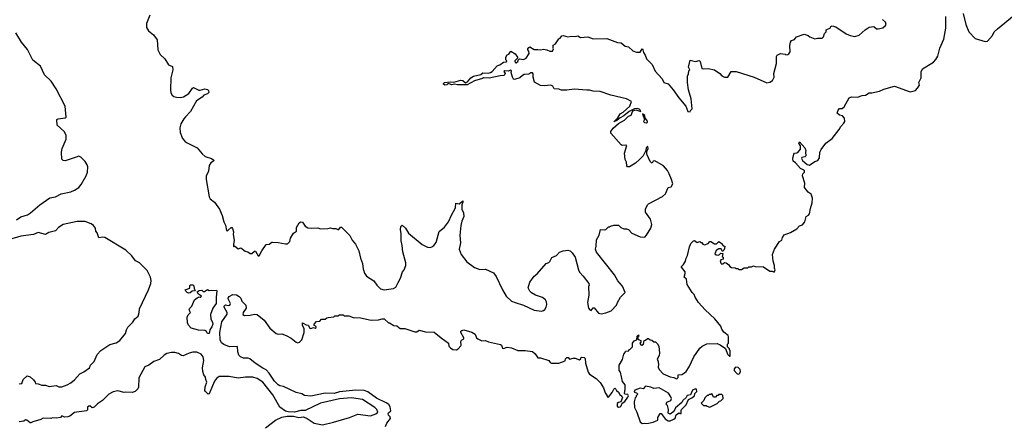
# Model space of a CAD drawing. Extents: x 1678759 to 1859541, y 384609 to 522867.
# Tile 140 of 256: x 1698441 to 1709317, y 494920 to 499398. Entities that reach past the tile are written whole.
import ezdxf

# ---------------------------------------------------------------- set-up
doc = ezdxf.new("R2010")
doc.units = 0

msp = doc.modelspace()

# ---------------------------------------------------------------- linework, layer by layer
at = {"layer": '0CON20XD'}
for points in [[(1699878, 499448), (1699842, 499355), (1699841, 499311), (1699864, 499274), (1699920, 499230), (1699959, 499175), (1699968, 499065), (1699991, 499015), (1700043, 498965), (1700085, 498900), (1700130, 498880), (1700132, 498845), (1700109, 498755), (1700108, 498625), (1700112, 498592), (1700124, 498565), (1700142, 498552), (1700174, 498544), (1700215, 498540), (1700252, 498548), (1700308, 498585), (1700348, 498642), (1700362, 498648), (1700419, 498619), (1700435, 498619), (1700485, 498634), (1700515, 498627), (1700528, 498615), (1700529, 498595), (1700515, 498578), (1700476, 498564), (1700458, 498542), (1700395, 498504), (1700327, 498383), (1700274, 498325), (1700254, 498305), (1700220, 498250), (1700208, 498205), (1700212, 498152), (1700241, 498085), (1700265, 498057), (1700285, 498043), (1700402, 497985), (1700457, 497917), (1700489, 497889), (1700560, 497865), (1700587, 497847), (1700580, 497835), (1700552, 497818), (1700533, 497787), (1700527, 497725), (1700499, 497671), (1700499, 497635), (1700534, 497444), (1700545, 497422), (1700592, 497385), (1700647, 497305), (1700677, 497235), (1700697, 497165), (1700715, 497130), (1700725, 497070), (1700735, 497068), (1700745, 497073), (1700775, 497103), (1700785, 497103), (1700792, 497092), (1700801, 497055), (1700799, 497025), (1700811, 496965), (1700801, 496915), (1700804, 496895), (1700815, 496900), (1700855, 496870), (1700885, 496880), (1700933, 496843), (1700960, 496835), (1700985, 496818), (1701005, 496817), (1701035, 496842), (1701045, 496842), (1701075, 496790), (1701085, 496790), (1701114, 496846), (1701165, 496918), (1701195, 496920), (1701225, 496942), (1701235, 496943), (1701295, 496940), (1701377, 496923), (1701400, 496925), (1701425, 496950), (1701433, 496987), (1701467, 497043), (1701500, 497065), (1701498, 497105), (1701528, 497155), (1701545, 497168), (1701565, 497163), (1701595, 497120), (1701625, 497102), (1701665, 497098), (1701735, 497102), (1701765, 497090), (1701845, 497092), (1701875, 497102), (1701895, 497092), (1701932, 497092), (1701955, 497080), (1701965, 497082), (1701985, 497108), (1701995, 497108), (1702088, 497015), (1702114, 496964), (1702151, 496921), (1702188, 496848), (1702204, 496764), (1702228, 496705), (1702233, 496643), (1702240, 496635), (1702248, 496598), (1702270, 496565), (1702352, 496515), (1702387, 496467), (1702425, 496428), (1702465, 496416), (1702571, 496429), (1702597, 496445), (1702622, 496498), (1702647, 496545), (1702670, 496615), (1702688, 496635), (1702707, 496685), (1702706, 496715), (1702674, 496834), (1702666, 496905), (1702653, 496955), (1702656, 497034), (1702647, 497083), (1702652, 497115), (1702665, 497130), (1702701, 497095), (1702735, 497043), (1702887, 496915), (1702945, 496888), (1702975, 496884), (1702995, 496890), (1703017, 496905), (1703041, 496939), (1703075, 497058), (1703135, 497108), (1703176, 497165), (1703209, 497241), (1703255, 497322), (1703258, 497372), (1703296, 497364), (1703335, 497398), (1703337, 497385), (1703323, 497355), (1703324, 497306), (1703342, 497265), (1703347, 497227), (1703324, 497175), (1703314, 497126), (1703301, 497015), (1703309, 496935), (1703296, 496866), (1703319, 496805), (1703380, 496725), (1703465, 496662), (1703525, 496642), (1703585, 496643), (1703673, 496603), (1703704, 496564), (1703774, 496414), (1703816, 496346), (1703875, 496292), (1703914, 496274), (1704005, 496247), (1704125, 496190), (1704205, 496180), (1704225, 496187), (1704240, 496200), (1704256, 496224), (1704263, 496255), (1704260, 496285), (1704248, 496305), (1704215, 496332), (1704140, 496355), (1704094, 496384), (1704075, 496400), (1704057, 496437), (1704075, 496500), (1704125, 496568), (1704155, 496592), (1704255, 496708), (1704285, 496718), (1704295, 496728), (1704317, 496773), (1704370, 496795), (1704405, 496830), (1704443, 496847), (1704495, 496852), (1704520, 496845), (1704543, 496823), (1704577, 496775), (1704612, 496635), (1704625, 496610), (1704666, 496566), (1704728, 496485), (1704730, 496465), (1704722, 496455), (1704728, 496355), (1704714, 496274), (1704722, 496215), (1704737, 496195), (1704755, 496187), (1704775, 496216), (1704785, 496218), (1704835, 496158), (1704865, 496149), (1704915, 496160), (1704975, 496182), (1705033, 496245), (1705043, 496275), (1705076, 496334), (1705130, 496385), (1705100, 496455), (1705047, 496515), (1705011, 496581)], [(1701582, 495945), (1701584, 495984), (1701563, 496025), (1701565, 496050), (1701605, 496030), (1701626, 496026), (1701644, 495994), (1701655, 495988), (1701685, 496000), (1701706, 495994), (1701715, 496000), (1701715, 496010), (1701690, 496025), (1701692, 496035), (1701720, 496065), (1701755, 496070), (1701775, 496090), (1701815, 496090), (1701833, 496107), (1701848, 496112), (1701912, 496118), (1701923, 496127), (1701955, 496130), (1701975, 496140), (1702015, 496138), (1702025, 496130), (1702075, 496130), (1702125, 496112), (1702205, 496107), (1702325, 496082), (1702403, 496083), (1702445, 496097), (1702465, 496097), (1702515, 496050), (1702525, 496050), (1702573, 496023), (1702605, 496018), (1702645, 495990), (1702695, 495987), (1702807, 495953), (1702827, 495953), (1702855, 495972), (1702925, 495951), (1703020, 495950), (1703095, 495884), (1703176, 495826), (1703182, 495795), (1703198, 495775), (1703225, 495758), (1703265, 495754), (1703285, 495763), (1703315, 495798), (1703319, 495805), (1703313, 495847), (1703321, 495859), (1703347, 495875), (1703347, 495885), (1703313, 495945), (1703315, 495960), (1703323, 495967), (1703345, 495973), (1703435, 495950), (1703472, 495925), (1703487, 495887), (1703503, 495873), (1703545, 495854), (1703585, 495857), (1703620, 495840), (1703752, 495812), (1703764, 495804), (1703775, 495772), (1703785, 495768), (1703825, 495782), (1703875, 495776), (1703945, 495746), (1704023, 495747), (1704105, 495736), (1704135, 495710), (1704165, 495666), (1704195, 495664), (1704285, 495637), (1704302, 495612), (1704315, 495607), (1704395, 495607), (1704465, 495630), (1704471, 495655), (1704485, 495670), (1704498, 495668), (1704515, 495650), (1704555, 495662), (1704575, 495662), (1704625, 495643), (1704640, 495655), (1704640, 495665), (1704648, 495672), (1704677, 495667), (1704687, 495657), (1704692, 495605), (1704720, 495505), (1704734, 495484), (1704808, 495435), (1704854, 495394), (1704890, 495335), (1704907, 495277), (1704930, 495245), (1704930, 495235), (1704945, 495230), (1704987, 495283), (1705002, 495318), (1705015, 495330), (1705025, 495320), (1705032, 495305), (1705056, 495285), (1705070, 495260), (1705092, 495242), (1705098, 495228), (1705081, 495179), (1705055, 495172), (1705041, 495159), (1705040, 495130), (1705055, 495119), (1705075, 495124), (1705085, 495135), (1705097, 495165), (1705125, 495184), (1705158, 495232), (1705164, 495245), (1705159, 495259), (1705125, 495263), (1705120, 495275), (1705129, 495315), (1705127, 495365), (1705100, 495405), (1705077, 495507), (1705062, 495525), (1705062, 495585), (1705098, 495645), (1705113, 495707), (1705130, 495725), (1705132, 495738), (1705168, 495742), (1705170, 495755), (1705185, 495760), (1705210, 495785), (1705208, 495825), (1705229, 495851), (1705258, 495862), (1705260, 495905), (1705275, 495920), (1705280, 495905), (1705270, 495895), (1705270, 495875), (1705282, 495862), (1705300, 495855), (1705300, 495835), (1705292, 495825), (1705300, 495810), (1705313, 495803), (1705332, 495815), (1705340, 495855), (1705355, 495860), (1705375, 495880), (1705388, 495878), (1705405, 495862), (1705425, 495860), (1705445, 495840), (1705465, 495840), (1705485, 495820), (1705502, 495792), (1705509, 495715), (1705506, 495694), (1705482, 495645), (1705490, 495635), (1705497, 495595), (1705492, 495562), (1705503, 495535), (1705549, 495489), (1705624, 495454), (1705665, 495447), (1705695, 495434), (1705704, 495436), (1705713, 495447), (1705714, 495476), (1705755, 495482), (1705785, 495498), (1705802, 495515), (1705837, 495565), (1705888, 495675), (1705955, 495770), (1705980, 495795), (1706031, 495819), (1706145, 495822), (1706178, 495808), (1706238, 495768), (1706260, 495705), (1706282, 495682), (1706290, 495685), (1706290, 495745), (1706280, 495755), (1706280, 495765), (1706260, 495785), (1706260, 495815), (1706270, 495825), (1706270, 495895), (1706265, 495910), (1706220, 495950), (1706195, 495983), (1706184, 496014), (1706121, 496095), (1706014, 496195), (1705940, 496275), (1705902, 496335), (1705892, 496365), (1705867, 496385), (1705813, 496475), (1705808, 496535), (1705780, 496555), (1705793, 496597), (1705792, 496615), (1705750, 496665), (1705750, 496675), (1705772, 496695), (1705797, 496733), (1705803, 496767), (1705817, 496793), (1705838, 496892), (1705853, 496927), (1705882, 496958), (1705895, 496960), (1705925, 496940), (1705955, 496950), (1705965, 496940), (1705975, 496940), (1705985, 496920), (1706005, 496912), (1706045, 496928), (1706065, 496948), (1706075, 496950), (1706115, 496923), (1706137, 496923), (1706165, 496948), (1706200, 496925), (1706200, 496915), (1706212, 496902), (1706228, 496898), (1706227, 496873), (1706220, 496855), (1706205, 496840), (1706188, 496868), (1706165, 496870), (1706135, 496850), (1706120, 496815), (1706135, 496802), (1706155, 496800), (1706170, 496805), (1706185, 496820), (1706207, 496817), (1706200, 496785), (1706210, 496775), (1706210, 496755), (1706185, 496748), (1706178, 496735), (1706185, 496710), (1706195, 496700), (1706208, 496702), (1706225, 496718), (1706245, 496712), (1706273, 496693), (1706284, 496674), (1706303, 496663), (1706345, 496660), (1706355, 496650), (1706375, 496650), (1706385, 496640), (1706415, 496640), (1706445, 496660), (1706485, 496660), (1706495, 496670), (1706525, 496670), (1706545, 496680), (1706565, 496672), (1706655, 496668), (1706725, 496622), (1706752, 496622), (1706775, 496610), (1706787, 496635), (1706778, 496655), (1706778, 496685), (1706764, 496734), (1706757, 496805), (1706780, 496865), (1706835, 496948), (1706858, 496965), (1706866, 496995), (1706885, 497023), (1706955, 497047), (1707025, 497088), (1707056, 497124), (1707088, 497132), (1707114, 497166), (1707128, 497225), (1707155, 497241), (1707166, 497255), (1707176, 497315), (1707194, 497375), (1707198, 497428), (1707182, 497472), (1707151, 497495), (1707109, 497545), (1707112, 497595), (1707088, 497675), (1707092, 497695), (1707109, 497715), (1707109, 497735), (1707066, 497756), (1707009, 497819), (1706986, 497836), (1706981, 497865), (1706992, 497915), (1707000, 497925), (1707025, 497927), (1707035, 497933), (1707065, 497968), (1707067, 498007), (1707048, 498035), (1707055, 498048), (1707112, 497985), (1707124, 497955), (1707119, 497935), (1707123, 497895), (1707115, 497883), (1707080, 497875), (1707077, 497865), (1707089, 497845), (1707138, 497798), (1707165, 497791), (1707225, 497832), (1707256, 497844), (1707277, 497873), (1707280, 497935), (1707294, 497966), (1707344, 498036), (1707415, 498085), (1707494, 498185), (1707510, 498220), (1707544, 498255), (1707554, 498275), (1707550, 498310), (1707528, 498338), (1707495, 498346), (1707472, 498365), (1707480, 498400), (1707495, 498417), (1707525, 498418), (1707548, 498435), (1707602, 498535), (1707627, 498547), (1707695, 498542), (1707745, 498563), (1707785, 498564), (1707825, 498591), (1707855, 498592), (1707939, 498611), (1707985, 498631), (1708105, 498664), (1708275, 498601), (1708334, 498616), (1708359, 498641), (1708379, 498675), (1708374, 498705), (1708400, 498755), (1708399, 498821), (1708412, 498855), (1708535, 498928), (1708562, 498958), (1708582, 498995), (1708605, 499085), (1708649, 499185), (1708669, 499305), (1708670, 499435)], [(1708864, 499465), (1708892, 499345), (1708925, 499265), (1708995, 499189), (1709105, 499156), (1709130, 499160), (1709187, 499223), (1709206, 499265), (1709242, 499298), (1709425, 499450)], [(1705011, 496581), (1704813, 496833), (1704800, 496865), (1704803, 496887), (1704810, 496895), (1704813, 496967), (1704842, 497018), (1704855, 497080), (1704895, 497078), (1704917, 497083), (1704945, 497110), (1704955, 497110), (1704965, 497120), (1705005, 497128), (1705055, 497130), (1705080, 497105), (1705115, 497088), (1705145, 497088), (1705165, 497080), (1705203, 497043), (1705295, 497000), (1705345, 496998), (1705365, 497018), (1705414, 497096), (1705424, 497136), (1705410, 497195), (1705352, 497275), (1705353, 497305), (1705374, 497355), (1705385, 497366), (1705542, 497445), (1705573, 497475), (1705603, 497545), (1705636, 497554), (1705654, 497585), (1705641, 497635), (1705615, 497698), (1705596, 497735), (1705554, 497784), (1705455, 497841), (1705438, 497835), (1705426, 497814), (1705418, 497818), (1705405, 497831), (1705367, 497915), (1705367, 497943), (1705381, 497975), (1705380, 498000), (1705375, 498000), (1705361, 497985), (1705356, 497954), (1705326, 497894), (1705286, 497854), (1705242, 497815), (1705175, 497773), (1705155, 497774), (1705147, 497785), (1705144, 497825), (1705130, 497855), (1705122, 497925), (1705148, 498008), (1705135, 498014), (1705095, 498009), (1705085, 498018), (1704972, 498145), (1704969, 498165), (1704995, 498200), (1705055, 498253), (1705120, 498290), (1705165, 498334), (1705196, 498344), (1705215, 498391), (1705245, 498402), (1705300, 498385), (1705289, 498405), (1705265, 498418), (1705232, 498415), (1705173, 498385), (1705113, 498337), (1705074, 498316), (1705035, 498284), (1705002, 498272), (1705047, 498313), (1705075, 498359), (1705105, 498378), (1705179, 498445), (1705200, 498495), (1705145, 498526), (1704970, 498565), (1704853, 498607), (1704775, 498608), (1704735, 498622), (1704705, 498620), (1704565, 498633), (1704485, 498620), (1704425, 498620), (1704395, 498630), (1704344, 498634), (1704328, 498665), (1704306, 498676), (1704235, 498669), (1704195, 498671), (1704129, 498709), (1704112, 498765), (1704112, 498802), (1704105, 498810), (1704085, 498810), (1704065, 498798), (1704015, 498794), (1703995, 498784), (1703965, 498756), (1703905, 498737), (1703895, 498742), (1703884, 498764), (1703868, 498815), (1703872, 498832), (1703865, 498840), (1703835, 498830), (1703800, 498835), (1703790, 498825), (1703802, 498805), (1703800, 498795), (1703787, 498783), (1703748, 498778), (1703625, 498753), (1703563, 498757), (1703552, 498748), (1703465, 498723), (1703385, 498680), (1703275, 498680), (1703245, 498688), (1703215, 498680), (1703175, 498692), (1703160, 498680), (1703136, 498676), (1703123, 498685), (1703123, 498695), (1703132, 498705), (1703195, 498712), (1703235, 498710), (1703315, 498732), (1703335, 498728), (1703365, 498702), (1703386, 498714), (1703424, 498756), (1703455, 498773), (1703536, 498794), (1703558, 498812), (1703615, 498808), (1703640, 498815), (1703660, 498825), (1703715, 498888), (1703745, 498900), (1703785, 498928), (1703818, 498932), (1703820, 498945), (1703810, 498955), (1703810, 498985), (1703825, 499010), (1703845, 499018), (1703865, 499050), (1703913, 499023), (1703938, 498985), (1703938, 498972), (1703910, 498945), (1703914, 498925), (1703925, 498921), (1703942, 498935), (1703950, 498960), (1703963, 498967), (1704005, 498958), (1704036, 498974), (1704070, 499025), (1704065, 499050), (1704052, 499065), (1704052, 499075), (1704065, 499092), (1704077, 499097), (1704125, 499071), (1704165, 499070), (1704195, 499066), (1704228, 499072), (1704264, 499064), (1704295, 499049), (1704325, 499050), (1704338, 499075), (1704332, 499085), (1704334, 499116), (1704359, 499131), (1704395, 499188), (1704410, 499195), (1704431, 499219), (1704445, 499222), (1704495, 499210), (1704535, 499218), (1704575, 499212), (1704605, 499220), (1704635, 499202), (1704715, 499209), (1704777, 499187), (1704925, 499189), (1705045, 499146), (1705085, 499142), (1705128, 499105), (1705165, 499097), (1705214, 499054), (1705255, 499041), (1705295, 499039), (1705315, 499076), (1705325, 499066), (1705331, 499035), (1705350, 499005), (1705365, 498965), (1705426, 498905), (1705460, 498830), (1705538, 498745), (1705555, 498706), (1705605, 498689), (1705658, 498625), (1705722, 498535), (1705799, 498445), (1705822, 498385), (1705845, 498380), (1705850, 498395), (1705867, 498413), (1705856, 498525), (1705829, 498625), (1705816, 498706), (1705817, 498773), (1705829, 498801), (1705832, 498835), (1705842, 498845), (1705830, 498875), (1705845, 498950), (1705905, 498937), (1705945, 498948), (1705956, 498935), (1705975, 498861), (1705995, 498856), (1706045, 498860), (1706116, 498846), (1706173, 498805), (1706195, 498777), (1706225, 498762), (1706262, 498765), (1706300, 498825), (1706354, 498826), (1706552, 498762), (1706692, 498702), (1706725, 498707), (1706755, 498728), (1706773, 498765), (1706770, 498805), (1706801, 498915), (1706799, 498991), (1706808, 499005), (1706844, 499026), (1706897, 499017), (1706905, 499010), (1706927, 499013), (1706938, 499022), (1706952, 499045), (1706948, 499115), (1706955, 499150), (1706965, 499168), (1706999, 499181), (1707021, 499209), (1707105, 499238), (1707150, 499225), (1707169, 499209), (1707225, 499188), (1707254, 499196), (1707305, 499194), (1707320, 499210), (1707330, 499245), (1707350, 499265), (1707350, 499285), (1707395, 499310), (1707402, 499325), (1707415, 499330), (1707455, 499320), (1707571, 499241), (1707615, 499224), (1707665, 499214), (1707714, 499226), (1707778, 499285), (1707825, 499314), (1707875, 499322), (1707905, 499299), (1707922, 499298), (1707975, 499310), (1708006, 499334), (1708012, 499345), (1708005, 499370), (1707972, 499402)], [(1698405, 497189), (1698455, 497221), (1698526, 497244), (1698562, 497265), (1698664, 497356), (1698775, 497431), (1698835, 497444), (1698900, 497475), (1699005, 497496), (1699048, 497515), (1699094, 497546), (1699121, 497579), (1699177, 497675), (1699190, 497715), (1699192, 497775), (1699188, 497795), (1699164, 497834), (1699115, 497881), (1699095, 497890), (1699065, 497882), (1698945, 497840), (1698922, 497842), (1698905, 497860), (1698903, 497935), (1698910, 497975), (1698955, 498080), (1698956, 498125), (1698933, 498165), (1698854, 498234), (1698852, 498295), (1698867, 498303), (1698945, 498314), (1698955, 498322), (1698943, 498445), (1698845, 498635), (1698788, 498718), (1698715, 498791), (1698669, 498885), (1698585, 498953), (1698529, 499069), (1698460, 499150), (1698400, 499255)], [(1705365, 498261), (1705374, 498266), (1705372, 498285), (1705351, 498311), (1705345, 498339), (1705321, 498359), (1705343, 498295), (1705333, 498275), (1705344, 498264), (1705365, 498261)], [(1698434, 495376), (1698465, 495382), (1698478, 495425), (1698525, 495468), (1698556, 495456), (1698595, 495422), (1698612, 495395), (1698615, 495380), (1698645, 495378), (1698684, 495364), (1698725, 495363), (1698765, 495350), (1698845, 495358), (1698875, 495344), (1698905, 495344), (1698965, 495366), (1699005, 495388), (1699048, 495422), (1699105, 495488), (1699151, 495509), (1699212, 495555), (1699222, 495585), (1699263, 495625), (1699295, 495702), (1699338, 495745), (1699435, 495813), (1699505, 495832), (1699547, 495855), (1699611, 495935), (1699619, 495975), (1699636, 496005), (1699690, 496060), (1699713, 496097), (1699748, 496125), (1699762, 496165), (1699766, 496205), (1699863, 496415), (1699890, 496485), (1699893, 496517), (1699884, 496555), (1699848, 496628), (1699764, 496714), (1699719, 496735), (1699681, 496791), (1699615, 496853), (1699380, 496995), (1699355, 496997), (1699315, 496988), (1699298, 497045), (1699282, 497065), (1699277, 497095), (1699257, 497125), (1699232, 497145), (1699165, 497170), (1699075, 497169), (1698922, 497138), (1698868, 497105), (1698835, 497068), (1698763, 497047), (1698725, 497028), (1698645, 497050), (1698595, 497028), (1698455, 497007), (1698317, 496967)], [(1700305, 496380), (1700290, 496385), (1700275, 496400), (1700270, 496415), (1700320, 496435), (1700320, 496465), (1700325, 496470), (1700352, 496472), (1700365, 496460), (1700368, 496428), (1700380, 496415), (1700370, 496405), (1700345, 496400), (1700325, 496383), (1700305, 496380)], [(1700535, 495932), (1700515, 495933), (1700504, 495954), (1700485, 495966), (1700415, 495971), (1700335, 495993), (1700307, 496025), (1700295, 496050), (1700290, 496115), (1700302, 496138), (1700327, 496165), (1700313, 496195), (1700322, 496215), (1700342, 496235), (1700372, 496305), (1700402, 496328), (1700425, 496340), (1700436, 496334), (1700450, 496345), (1700417, 496367), (1700400, 496395), (1700425, 496410), (1700453, 496413), (1700469, 496399), (1700483, 496397), (1700515, 496420), (1700535, 496410), (1700615, 496412), (1700620, 496405), (1700611, 496335), (1700612, 496265), (1700576, 496215), (1700548, 496145), (1700551, 496095), (1700571, 496055), (1700574, 496035), (1700565, 496008), (1700542, 495975), (1700535, 495932)], [(1702480, 494905), (1702497, 494945), (1702537, 494995), (1702534, 495014), (1702515, 495033), (1702512, 495045), (1702515, 495058), (1702542, 495078), (1702534, 495125), (1702518, 495148), (1702489, 495169), (1702381, 495221), (1702288, 495288), (1702245, 495305), (1702155, 495309), (1701975, 495289), (1701915, 495272), (1701815, 495274), (1701655, 495241), (1701585, 495250), (1701556, 495266), (1701495, 495281), (1701355, 495350), (1701315, 495356), (1701295, 495367), (1701255, 495407), (1701196, 495496), (1701165, 495534), (1701125, 495550), (1701042, 495605), (1700984, 495654), (1700965, 495661), (1700912, 495662), (1700880, 495675), (1700863, 495695), (1700852, 495732), (1700845, 495790), (1700758, 495788), (1700695, 495812), (1700670, 495830), (1700655, 495865), (1700651, 495945), (1700675, 496062), (1700734, 496146), (1700731, 496165), (1700698, 496225), (1700698, 496235), (1700715, 496249), (1700745, 496241), (1700762, 496245), (1700770, 496265), (1700742, 496315), (1700742, 496325), (1700755, 496342), (1700795, 496363), (1700835, 496359), (1700865, 496342), (1700884, 496324), (1700895, 496292), (1700940, 496245), (1700942, 496215), (1700908, 496165), (1700905, 496142), (1700925, 496132), (1700985, 496137), (1701035, 496148), (1701065, 496144), (1701140, 496080), (1701205, 495993), (1701275, 495934), (1701296, 495926), (1701335, 495930), (1701385, 495912), (1701441, 495881), (1701495, 495838), (1701515, 495831), (1701532, 495838), (1701557, 495865), (1701582, 495945)], [(1701155, 494892), (1701265, 494977), (1701335, 495010), (1701395, 495020), (1701465, 495020), (1701525, 495007), (1701575, 495012), (1701615, 494996), (1701693, 494945), (1701784, 494924), (1701907, 494953), (1702085, 495006), (1702175, 495044), (1702315, 495026), (1702374, 495045), (1702396, 495065), (1702384, 495095), (1702364, 495115), (1702226, 495205), (1702105, 495225), (1701975, 495213), (1701765, 495166), (1701595, 495082), (1701545, 495084), (1701475, 495066), (1701405, 495067), (1701376, 495076), (1701315, 495120), (1701237, 495255), (1701128, 495398), (1701065, 495435), (1701015, 495452), (1700935, 495451), (1700855, 495439), (1700755, 495458), (1700645, 495459), (1700615, 495438), (1700591, 495409), (1700543, 495285), (1700535, 495269), (1700522, 495262), (1700492, 495292), (1700486, 495305), (1700489, 495345), (1700509, 495395), (1700497, 495425), (1700495, 495450), (1700476, 495476), (1700464, 495514), (1700459, 495555), (1700476, 495635), (1700469, 495675), (1700445, 495705), (1700396, 495726), (1700355, 495728), (1700313, 495717), (1700245, 495686), (1700229, 495689), (1700194, 495714), (1700156, 495724), (1700116, 495724), (1700065, 495714), (1700035, 495694), (1699985, 495647), (1699921, 495625), (1699867, 495583), (1699822, 495565), (1699758, 495445), (1699755, 495340), (1699746, 495324), (1699715, 495292), (1699683, 495283), (1699615, 495286), (1699595, 495281), (1699525, 495299), (1699475, 495291), (1699425, 495264), (1699355, 495194), (1699302, 495158), (1699265, 495121), (1699243, 495113), (1699215, 495134), (1699205, 495132), (1699190, 495120), (1699189, 495091), (1699179, 495081), (1699047, 495063), (1698995, 495019), (1698972, 495012), (1698935, 495010), (1698905, 495026), (1698891, 495005), (1698845, 494998), (1698805, 495003), (1698785, 494996), (1698702, 494998), (1698675, 494984), (1698585, 494960), (1698565, 494948), (1698555, 494948), (1698518, 494978), (1698505, 494980), (1698485, 494967), (1698435, 494958)], [(1706385, 495483), (1706397, 495495), (1706403, 495515), (1706400, 495535), (1706377, 495557), (1706348, 495562), (1706332, 495545), (1706333, 495525), (1706367, 495487), (1706385, 495483)], [(1705315, 494940), (1705385, 494942), (1705437, 494953), (1705490, 494975), (1705490, 495005), (1705515, 495050), (1705525, 495050), (1705571, 494991), (1705605, 494968), (1705625, 494968), (1705665, 494988), (1705680, 495000), (1705692, 495035), (1705705, 495047), (1705725, 495057), (1705735, 495050), (1705748, 495052), (1705748, 495085), (1705752, 495095), (1705802, 495145), (1705830, 495205), (1705865, 495222), (1705893, 495247), (1705899, 495271), (1705919, 495295), (1705918, 495318), (1705905, 495323), (1705872, 495308), (1705852, 495255), (1705815, 495250), (1705803, 495227), (1705765, 495192), (1705755, 495172), (1705685, 495112), (1705665, 495072), (1705625, 495043), (1705602, 495055), (1705608, 495095), (1705595, 495140), (1705580, 495155), (1705588, 495175), (1705632, 495195), (1705640, 495215), (1705633, 495235), (1705606, 495276), (1705505, 495332), (1705447, 495327), (1705412, 495342), (1705355, 495352), (1705326, 495324), (1705295, 495330), (1705235, 495308), (1705230, 495285), (1705255, 495280), (1705270, 495265), (1705250, 495245), (1705250, 495235), (1705240, 495225), (1705228, 495178), (1705232, 495115), (1705258, 495065), (1705295, 494960), (1705315, 494940)], [(1706065, 495122), (1706145, 495160), (1706170, 495185), (1706185, 495190), (1706210, 495215), (1706208, 495248), (1706195, 495260), (1706165, 495260), (1706155, 495250), (1706142, 495248), (1706125, 495230), (1706105, 495230), (1706085, 495270), (1706075, 495260), (1706055, 495260), (1706045, 495250), (1706035, 495250), (1706022, 495238), (1706010, 495225), (1705998, 495192), (1705970, 495165), (1705995, 495140), (1706025, 495140), (1706035, 495130), (1706065, 495122)]]:
    msp.add_lwpolyline(points, dxfattribs=at)

doc.saveas('drawing.dxf')
